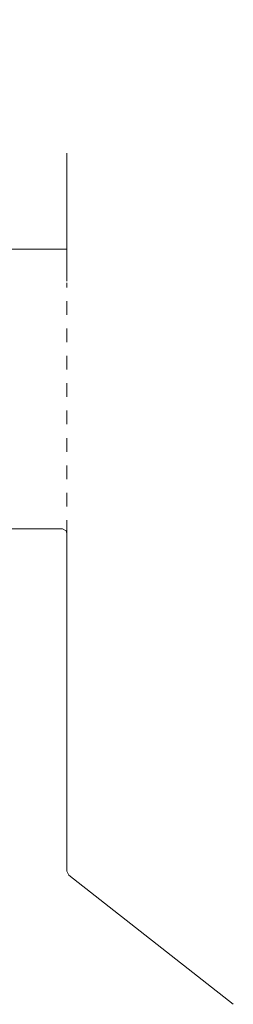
# Model space of a CAD drawing. Header units: millimetres. Extents: x -7014 to -4812, y -150 to 6878.
# Tile 9 of 17: x -6587 to -6540, y 380 to 596. Entities that reach past the tile are written whole.
import ezdxf

# ---------------------------------------------------------------- set-up
doc = ezdxf.new("R2010")
doc.units = ezdxf.units.MM
doc.linetypes.add('Dash', pattern=[6, 3, -3])
doc.layers.add('A-ANNO-DIMS', color=7, linetype='Dash', lineweight=9, true_color=0xd2d2d2)
doc.layers.add('A-ANNO-DIMS-7', color=7, linetype='Continuous', lineweight=9)
doc.layers.add('E-LITE-EQPM', color=7, linetype='Continuous', lineweight=20)
doc.styles.add('Arial Narrow', font='ARIALN.TTF', dxfattribs={"height": 15.4})
doc.dimstyles.new('FARO_-_2_2mm_Arial_Narrow_mm_Inch_Left_1', dxfattribs={"dimscale": 304.8, "dimtxt": 15.760837, "dimasz": 0, "dimexe": 0.068898, "dimexo": 0.0625, "dimgap": 0.011483, "dimtad": 1, "dimdec": 0, "dimzin": 0, "dimdsep": 46, "dimtxsty": 'Arial Narrow', "dimblk1": 'NONE', "dimblk2": 'NONE', "dimsah": 1, "dimcen": 0.09, "dimadec": 0, "dimazin": 0, "dimtfac": 1, "dimtdec": 4, "dimtix": 1, "dimtmove": 1, "dimatfit": 3, "dimfxl": 0.022966, "dimfxlon": 1, "dimtvp": 1, "dimtolj": 1, "dimtzin": 0, "dimarcsym": 2})

# ---------------------------------------------------------------- blocks, each defined once
blk = doc.blocks.new('71576-01 - 71576-01 SAIGON Grey_matt white floor 0_1M R55-457170-Alzado_PDF')
at = {"layer": 'E-LITE-EQPM'}
for p, q in [((-6576.71, 409.21), (-6576.71, 483.15)), ((-6540.31, 380.03), (-6576.28, 408.33))]:
    blk.add_line(p, q, dxfattribs=at)
at = {"layer": 'E-LITE-EQPM', "flags": 128}
for points in [[(-6591.71, 484.16), (-6588.19, 484.16), (-6584.89, 484.16), (-6582.03, 484.16), (-6579.8, 484.16), (-6578.33, 484.16), (-6577.73, 484.16), (-6577.71, 484.16)], [(-6577.71, 484.16), (-6578.16, 484.16), (-6579.49, 484.16), (-6581.59, 484.16), (-6584.35, 484.16), (-6587.59, 484.16), (-6591.09, 484.16), (-6591.71, 484.16)], [(-6577.71, 484.16), (-6576.9, 483.74), (-6576.71, 483.15)], [(-6576.71, 409.21), (-6576.29, 408.33), (-6576.28, 408.33)]]:
    blk.add_lwpolyline(points, dxfattribs=at)
blk = doc.blocks.new('DIMBLOCK9-Alzado_PDF')
at = {"layer": 'A-ANNO-DIMS-7', "color": 251, "true_color": 0x5b5b5b, "transparency": 16777216}
for p, q in [((-6606.71, 538.42), (-6606.71, 566.42)), ((-6576.71, 538.42), (-6576.71, 566.42)), ((-6606.71, 545.42), (-6576.71, 545.42)), ((-6606.71, 545.42), (-6606.71, 538.42)), ((-6576.71, 545.42), (-6576.71, 538.42))]:
    blk.add_line(p, q, dxfattribs=at)
blk.add_ellipse((-6622.25, 545.42), major_axis=(0, 41.57), ratio=0.734721, start_param=4.712389, end_param=6.283185, dxfattribs=at)
at = {"layer": 'A-ANNO-DIMS-7', "color": 0, "transparency": 16777216, "insert": (-6701.31, 594.39), "char_height": 15.4, "width": 94.8652, "attachment_point": 1, "line_spacing_factor": 0.974696, "style": 'Arial Narrow'}
blk.add_mtext('Ø30 / 1.2"', dxfattribs=at)
blk = doc.blocks.new('_None')

msp = doc.modelspace()

# ---------------------------------------------------------------- linework, layer by layer
at = {"layer": 'A-ANNO-DIMS'}
msp.add_line((-6576.71, 483.05), (-6576.71, 538.05), dxfattribs=at)

# ---------------------------------------------------------------- block references
at = {"layer": 'E-LITE-EQPM'}
msp.add_blockref('71576-01 - 71576-01 SAIGON Grey_matt white floor 0_1M R55-457170-Alzado_PDF', (0, 0), dxfattribs=at)

# ---------------------------------------------------------------- dimensions: what is measured, and where the dimension line sits
at = {"layer": 'A-ANNO-DIMS', "color": 251, "linetype": 'Continuous', "true_color": 0x5b5b5b}
dim = msp.add_linear_dim(base=(-6576.71, 545.42), p1=(-6606.71, 538.42), p2=(-6576.71, 538.42), text='Ø<>', dimstyle='FARO_-_2_2mm_Arial_Narrow_mm_Inch_Left_1', override={"dimpost": '<>', "dimfxl": 29.997009}, dxfattribs=at)
dim.commit()
dim.dimension.update_dxf_attribs({"geometry": 'DIMBLOCK9-Alzado_PDF', "text_midpoint": (-6653.87, 584.12), "dimtype": 160})

doc.saveas('drawing.dxf')
